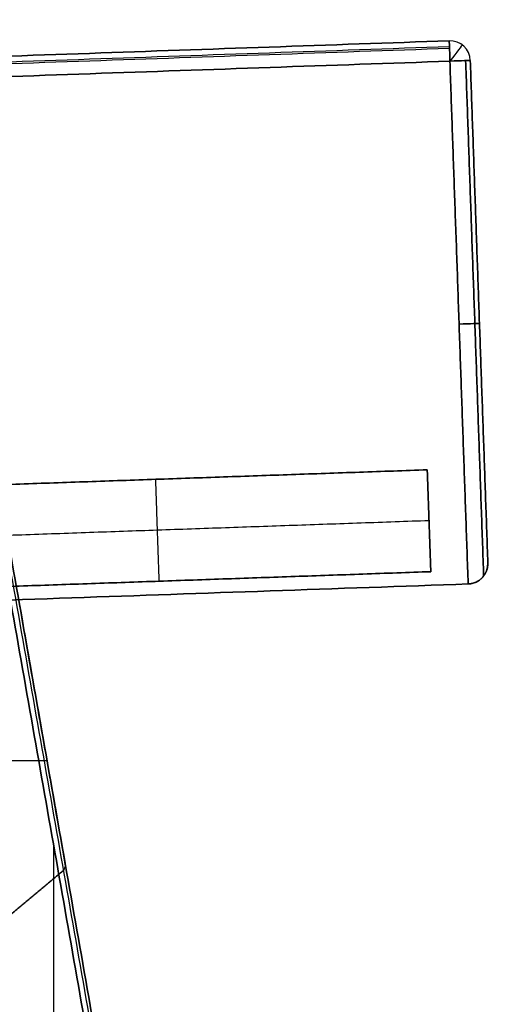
# Model space of a CAD drawing. Header units: millimetres. Extents: x -589 to 0, y -3 to 790.
# Tile 16 of 17: x -70 to 0, y 340 to 485. Entities that reach past the tile are written whole.
import ezdxf

# ---------------------------------------------------------------- set-up
doc = ezdxf.new("R2010")
doc.units = ezdxf.units.MM
doc.header["$MEASUREMENT"] = 0
for name, color, linetype in [('IGES LEVEL 12', 7, 'Continuous'), ('IGES LEVEL 15', 7, 'Continuous'), ('IGES LEVEL 4', 7, 'Continuous'), ('IGES LEVEL 8', 7, 'Continuous')]:
    doc.layers.add(name, color=color, linetype=linetype)

msp = doc.modelspace()

# ---------------------------------------------------------------- linework, layer by layer
at = {"layer": 'IGES LEVEL 12'}
for centre in [(-7.04, 479.26, -232), (-7.04, 479.26, 232)]:
    msp.add_arc(centre, 3, 2, 92, dxfattribs=at)
at = {"layer": 'IGES LEVEL 12', "extrusion": (0.999391, 0.034899, 0)}
for centre, start, end in [((479.22, 232, 9.7), 0, 90), ((479.22, -232, 9.7), 270, 0)]:
    msp.add_arc(centre, 3, start, end, dxfattribs=at)
at = {"layer": 'IGES LEVEL 12', "color": 8, "extrusion": (0.999391, 0.034899, 0)}
for centre, start, end in [((479.22, -232, 9.7), 270, 0), ((479.22, 232, 9.7), 0, 90), ((479.22, 232, 9.7), 0, 90), ((479.22, -232, 9.7), 270, 0)]:
    msp.add_arc(centre, 3, start, end, dxfattribs=at)
at = {"layer": 'IGES LEVEL 12', "color": 8}
for centre, start, end in [((-7.04, 479.26, -232), 2, 92), ((-7.04, 479.26, 232), 2, 92), ((-7.04, 479.26, -232), 2, 92), ((-7.04, 479.26), 2, 92), ((-7.04, 479.26, 232), 2, 92), ((-7.04, 479.26, 232), 2, 92), ((-4.45, 405.31), 272, 2)]:
    msp.add_arc(centre, 3, start, end, dxfattribs=at)
at = {"layer": 'IGES LEVEL 12', "color": 8, "extrusion": (0.79468, -0.607029, 0)}
for centre, start, end in [((376.59, 232, -296.52), 360, 90), ((376.59, -232, -296.52), 320.625, 360)]:
    msp.add_arc(centre, 3, start, end, dxfattribs=at)
at = {"layer": 'IGES LEVEL 12', "extrusion": (-0.034899, 0.999391, -4.95952e-16)}
msp.add_arc((-9.7, -232, 479.22), 3, 180, 270, dxfattribs=at)
at = {"layer": 'IGES LEVEL 12', "extrusion": (-0.034899, 0.999391, 0)}
msp.add_arc((-9.7, 232, 479.22), 3, 90, 180, dxfattribs=at)
at = {"layer": 'IGES LEVEL 12', "color": 8, "extrusion": (-0.034899, 0.999391, 0)}
for centre, start, end in [((-9.7, -232, 479.22), 180, 270), ((-9.7, -232, 479.22), 180, 270), ((-9.7, 232, 479.22), 90, 180), ((-9.7, 232, 479.22), 90, 180), ((-9.7, -232, 440.49), 180, 270), ((-9.7, 232, 440.49), 90, 180)]:
    msp.add_arc(centre, 3, start, end, dxfattribs=at)
at = {"layer": 'IGES LEVEL 12'}
for points in [[(-7.14, 482.26, 232), (-219.02, 474.86, 232), (-430.9, 467.46, 232)], [(-430.9, 467.46, -232), (-219.02, 474.86, -232), (-7.14, 482.26, -232)], [(-7.14, 482.26, -232), (-7.14, 482.26), (-7.14, 482.26, 232)], [(-430.79, 464.47, -235), (-218.91, 471.87, -235), (-7.04, 479.26, -235)], [(-430.79, 464.47, 235), (-218.91, 471.87, 235), (-7.04, 479.26, 235)], [(-7.04, 479.26, -235), (-5.69, 440.79, -235), (-4.35, 402.31, -235)], [(-7.04, 479.26, 235), (-5.69, 440.79, 235), (-4.35, 402.31, 235)], [(-4.04, 479.37, -232), (-2.75, 442.39, -232), (-1.45, 405.41, -232)], [(-4.04, 479.37, 232), (-4.04, 479.37), (-4.04, 479.37, -232)], [(-1.45, 405.41, 232), (-2.75, 442.39, 232), (-4.04, 479.37, 232)], [(-1.45, 405.41, -232), (-1.45, 405.41), (-1.45, 405.41, 232)], [(-4.35, 402.31, -235), (-237.71, 394.16, -235), (-471.06, 386.01, -235)], [(-471.06, 386.01, 235), (-237.71, 394.16, 235), (-4.35, 402.31, 235)], [(-4.35, 402.31, 235), (-4.35, 402.31), (-4.35, 402.31, -235)]]:
    msp.add_open_spline(points, degree=2, dxfattribs=at)
at = {"layer": 'IGES LEVEL 12', "color": 8}
for points in [[(-7.14, 482.26, 232), (-219.02, 474.86, 232), (-430.9, 467.46, 232)], [(-430.9, 467.46, -232), (-219.02, 474.86, -232), (-7.14, 482.26, -232)], [(-430.9, 467.46, -232), (-219.02, 474.86, -232), (-7.14, 482.26, -232)], [(-7.14, 482.26, 232), (-219.02, 474.86, 232), (-430.9, 467.46, 232)], [(-430.9, 467.46), (-219.02, 474.86), (-7.14, 482.26)], [(-7.11, 481.38, 234.12), (-218.99, 473.99, 234.12), (-430.87, 466.59, 234.12)], [(-430.86, 466.37, -234.32), (-218.98, 473.77, -234.32), (-7.1, 481.17, -234.32)], [(-7.14, 482.26, -232), (-7.14, 482.26), (-7.14, 482.26, 232)], [(-7.14, 482.26, -232), (-7.14, 482.26), (-7.14, 482.26, 232)], [(-4.99, 481.46, 232), (-4.99, 481.46), (-4.99, 481.46, -232)], [(-430.79, 464.47, 235), (-218.91, 471.87, 235), (-7.04, 479.26, 235)], [(-7.04, 479.26, -235), (-218.91, 471.87, -235), (-430.79, 464.47, -235)], [(-430.79, 464.47, -235), (-218.91, 471.87, -235), (-7.04, 479.26, -235)], [(-430.79, 464.47, 235), (-218.91, 471.87, 235), (-7.04, 479.26, 235)], [(-4.35, 402.31, -235), (-5.69, 440.79, -235), (-7.04, 479.26, -235)], [(-7.04, 479.26, 235), (-5.69, 440.79, 235), (-4.35, 402.31, 235)], [(-7.04, 479.26, -235), (-5.69, 440.79, -235), (-4.35, 402.31, -235)], [(-7.04, 479.26, 235), (-5.69, 440.79, 235), (-4.35, 402.31, 235)], [(-4.72, 479.35, -233.9), (-3.39, 441.42, -233.9), (-2.07, 403.49, -233.9)], [(-2.07, 403.49, 233.9), (-3.39, 441.42, 233.9), (-4.72, 479.35, 233.9)], [(-4.04, 479.37, 232), (-4.04, 479.37), (-4.04, 479.37, -232)], [(-4.04, 479.37, -232), (-2.75, 442.39, -232), (-1.45, 405.41, -232)], [(-1.45, 405.41, 232), (-2.75, 442.39, 232), (-4.04, 479.37, 232)], [(-1.45, 405.41, 232), (-2.75, 442.39, 232), (-4.04, 479.37, 232)], [(-4.04, 479.37, 232), (-4.04, 479.37), (-4.04, 479.37, -232)], [(-4.04, 479.37, -232), (-2.75, 442.39, -232), (-1.45, 405.41, -232)], [(-1.45, 405.41), (-2.75, 442.39), (-4.04, 479.37)], [(-2.75, 442.39, -232), (-2.75, 442.39), (-2.75, 442.39, 232)], [(-1.45, 405.41, -232), (-1.45, 405.41), (-1.45, 405.41, 232)], [(-1.45, 405.41, -232), (-1.45, 405.41), (-1.45, 405.41, 232)], [(-2.26, 403.26, 234.12), (-2.26, 403.26), (-2.26, 403.26, -234.12)], [(-4.35, 402.31, -235), (-237.71, 394.16, -235), (-471.06, 386.01, -235)], [(-4.35, 402.31, 235), (-237.71, 394.16, 235), (-471.06, 386.01, 235)], [(-4.35, 402.31, -235), (-237.71, 394.16, -235), (-471.06, 386.01, -235)], [(-471.06, 386.01, 235), (-237.71, 394.16, 235), (-4.35, 402.31, 235)], [(-4.35, 402.31), (-237.71, 394.16), (-471.06, 386.01)], [(-4.35, 402.31, 235), (-4.35, 402.31), (-4.35, 402.31, -235)], [(-4.35, 402.31, 235), (-4.35, 402.31), (-4.35, 402.31, -235)]]:
    msp.add_open_spline(points, degree=2, dxfattribs=at)
at = {"layer": 'IGES LEVEL 12'}
for points in [[(-4.35, 402.31, -235), (-2.59, 402.37, -235), (-1.39, 403.66, -233.76), (-1.45, 405.41, -232)], [(-4.35, 402.31, 235), (-2.59, 402.37, 235), (-1.39, 403.66, 233.76), (-1.45, 405.41, 232)]]:
    msp.add_rational_spline(points, [1, 0.804737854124, 0.804737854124, 1], degree=3, dxfattribs=at)
at = {"layer": 'IGES LEVEL 12', "color": 8}
for points in [[(-1.45, 405.41, -232), (-1.39, 403.66, -233.76), (-2.59, 402.37, -235), (-4.35, 402.31, -235)], [(-1.45, 405.41, 232), (-1.39, 403.66, 233.76), (-2.59, 402.37, 235), (-4.35, 402.31, 235)], [(-4.35, 402.31, -235), (-2.59, 402.37, -235), (-1.39, 403.66, -233.76), (-1.45, 405.41, -232)], [(-4.35, 402.31, 235), (-2.59, 402.37, 235), (-1.39, 403.66, 233.76), (-1.45, 405.41, 232)]]:
    msp.add_rational_spline(points, [1, 0.804737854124, 0.804737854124, 1], degree=3, dxfattribs=at)
at = {"layer": 'IGES LEVEL 15'}
for points in [[(-10.37, 419.11, 220), (-50.35, 417.72, 220), (-90.33, 416.32, 220)], [(-90.33, 416.32, -220), (-50.35, 417.72, -220), (-10.37, 419.11, -220)], [(-9.85, 404.12, 220), (-10.11, 411.62, 220), (-10.37, 419.11, 220)], [(-10.37, 419.11, -220), (-10.11, 411.62, -220), (-9.85, 404.12, -220)], [(-10.37, 419.11, -220), (-10.37, 419.11), (-10.37, 419.11, 220)], [(-9.85, 404.12, -220), (-49.83, 402.72, -220), (-89.8, 401.33, -220)], [(-89.8, 401.33, 220), (-49.83, 402.72, 220), (-9.85, 404.12, 220)], [(-9.85, 404.12, 220), (-9.85, 404.12), (-9.85, 404.12, -220)]]:
    msp.add_open_spline(points, degree=2, dxfattribs=at)
at = {"layer": 'IGES LEVEL 15', "color": 255}
for points in [[(-90.33, 416.32, 220), (-50.35, 417.72, 220), (-10.37, 419.11, 220)], [(-90.33, 416.32, -220), (-50.35, 417.72, -220), (-10.37, 419.11, -220)], [(-90.33, 416.32, -220), (-50.35, 417.72, -220), (-10.37, 419.11, -220)], [(-10.37, 419.11, 220), (-50.35, 417.72, 220), (-90.33, 416.32, 220)], [(-90.33, 416.32), (-50.35, 417.72), (-10.37, 419.11)], [(-10.37, 419.11, 220), (-10.11, 411.62, 220), (-9.85, 404.12, 220)], [(-10.37, 419.11, -220), (-10.11, 411.62, -220), (-9.85, 404.12, -220)], [(-9.85, 404.12, 220), (-10.11, 411.62, 220), (-10.37, 419.11, 220)], [(-10.37, 419.11, 220), (-10.37, 419.11), (-10.37, 419.11, -220)], [(-10.37, 419.11), (-10.11, 411.62), (-9.85, 404.12)], [(-10.37, 419.11, -220), (-10.11, 411.62, -220), (-9.85, 404.12, -220)], [(-10.37, 419.11, -220), (-10.37, 419.11), (-10.37, 419.11, 220)], [(-49.83, 402.72, 220), (-50.09, 410.22, 220), (-50.35, 417.72, 220)], [(-49.83, 402.72, -220), (-50.09, 410.22, -220), (-50.35, 417.72, -220)], [(-10.11, 411.62, 220), (-50.09, 410.22, 220), (-90.06, 408.82, 220)], [(-10.11, 411.62, -220), (-50.09, 410.22, -220), (-90.06, 408.82, -220)], [(-10.11, 411.62, -220), (-10.11, 411.62), (-10.11, 411.62, 220)], [(-9.85, 404.12, 220), (-49.83, 402.72, 220), (-89.8, 401.33, 220)], [(-9.85, 404.12, -220), (-49.83, 402.72, -220), (-89.8, 401.33, -220)], [(-89.8, 401.33, 220), (-49.83, 402.72, 220), (-9.85, 404.12, 220)], [(-9.85, 404.12, -220), (-49.83, 402.72, -220), (-89.8, 401.33, -220)], [(-9.85, 404.12), (-49.83, 402.72), (-89.8, 401.33)], [(-9.85, 404.12, -220), (-9.85, 404.12), (-9.85, 404.12, 220)], [(-9.85, 404.12, 220), (-9.85, 404.12), (-9.85, 404.12, -220)]]:
    msp.add_open_spline(points, degree=2, dxfattribs=at)
at = {"layer": 'IGES LEVEL 4'}
for points in [[(-1.39, 0.99, -280), (-56.76, 315.02, -280), (-112.14, 629.04, -280)], [(-112.14, 629.04, -245), (-56.76, 315.02, -245), (-1.39, 0.99, -245)], [(-1.39, 0.99, 245), (-56.76, 315.02, 245), (-112.14, 629.04, 245)], [(-112.14, 629.04, 280), (-56.76, 315.02, 280), (-1.39, 0.99, 280)], [(-111.13, 630.28, -278.8), (-55.67, 315.72, -278.8), (-0.21, 1.17, -278.8)], [(-0.21, 1.17, -246.2), (-55.67, 315.72, -246.2), (-111.13, 630.28, -246.2)], [(-111.13, 630.28, 246.2), (-55.67, 315.72, 246.2), (-0.21, 1.17, 246.2)], [(-0.21, 1.17, 278.8), (-55.67, 315.72, 278.8), (-111.13, 630.28, 278.8)], [(-22.29, 0.87, -245), (-75.8, 304.35, -245), (-129.31, 607.83, -245)], [(-129.31, 607.83, -280), (-75.8, 304.35, -280), (-22.29, 0.87, -280)], [(-22.29, 0.87, 280), (-75.8, 304.35, 280), (-129.31, 607.83, 280)], [(-129.31, 607.83, 245), (-75.8, 304.35, 245), (-22.29, 0.87, 245)], [(-130.31, 606.59, -246.2), (-76.9, 303.64, -246.2), (-23.48, 0.69, -246.2)], [(-23.48, 0.69, -278.8), (-76.9, 303.64, -278.8), (-130.31, 606.59, -278.8)], [(-130.31, 606.59, 278.8), (-76.9, 303.64, 278.8), (-23.48, 0.69, 278.8)], [(-23.48, 0.69, 246.2), (-76.9, 303.64, 246.2), (-130.31, 606.59, 246.2)]]:
    msp.add_open_spline(points, degree=2, dxfattribs=at)
at = {"layer": 'IGES LEVEL 4', "color": 255}
for points in [[(-112.14, 629.04, -245), (-56.76, 315.02, -245), (-1.39, 0.99, -245)], [(-1.39, 0.99, -280), (-56.76, 315.02, -280), (-112.14, 629.04, -280)], [(-1.39, 0.99, -280), (-56.76, 315.02, -280), (-112.14, 629.04, -280)], [(-112.14, 629.04, -245), (-56.76, 315.02, -245), (-1.39, 0.99, -245)], [(-112.14, 629.04, 280), (-56.76, 315.02, 280), (-1.39, 0.99, 280)], [(-1.39, 0.99, 245), (-56.76, 315.02, 245), (-112.14, 629.04, 245)], [(-1.39, 0.99, 245), (-56.76, 315.02, 245), (-112.14, 629.04, 245)], [(-112.14, 629.04, 280), (-56.76, 315.02, 280), (-1.39, 0.99, 280)], [(-111.5, 629.83, -279.73), (-56.07, 315.47, -279.73), (-0.64, 1.11, -279.73)], [(-111.5, 629.83, -245.27), (-56.07, 315.47, -245.27), (-0.64, 1.11, -245.27)], [(-111.5, 629.83, 245.27), (-56.07, 315.47, 245.27), (-0.64, 1.11, 245.27)], [(-111.5, 629.83, 279.73), (-56.07, 315.47, 279.73), (-0.64, 1.11, 279.73)], [(-111.13, 630.28, -278.8), (-55.67, 315.72, -278.8), (-0.21, 1.17, -278.8)], [(-111.13, 630.28, -278.8), (-55.67, 315.72, -278.8), (-0.21, 1.17, -278.8)], [(-0.21, 1.17, -246.2), (-55.67, 315.72, -246.2), (-111.13, 630.28, -246.2)], [(-111.13, 630.28, -262.5), (-55.67, 315.72, -262.5), (-0.21, 1.17, -262.5)], [(-0.21, 1.17, -246.2), (-55.67, 315.72, -246.2), (-111.13, 630.28, -246.2)], [(-111.13, 630.28, 246.2), (-55.67, 315.72, 246.2), (-0.21, 1.17, 246.2)], [(-111.13, 630.28, 246.2), (-55.67, 315.72, 246.2), (-0.21, 1.17, 246.2)], [(-0.21, 1.17, 278.8), (-55.67, 315.72, 278.8), (-111.13, 630.28, 278.8)], [(-111.13, 630.28, 262.5), (-55.67, 315.72, 262.5), (-0.21, 1.17, 262.5)], [(-0.21, 1.17, 278.8), (-55.67, 315.72, 278.8), (-111.13, 630.28, 278.8)], [(-22.29, 0.87, -245), (-75.8, 304.35, -245), (-129.31, 607.83, -245)], [(-22.29, 0.87, -245), (-75.8, 304.35, -245), (-129.31, 607.83, -245)], [(-129.31, 607.83, -280), (-75.8, 304.35, -280), (-22.29, 0.87, -280)], [(-129.31, 607.83, -280), (-75.8, 304.35, -280), (-22.29, 0.87, -280)], [(-22.29, 0.87, 280), (-75.8, 304.35, 280), (-129.31, 607.83, 280)], [(-22.29, 0.87, 280), (-75.8, 304.35, 280), (-129.31, 607.83, 280)], [(-129.31, 607.83, 245), (-75.8, 304.35, 245), (-22.29, 0.87, 245)], [(-129.31, 607.83, 245), (-75.8, 304.35, 245), (-22.29, 0.87, 245)], [(-130.31, 606.59, -246.2), (-76.9, 303.64, -246.2), (-23.48, 0.69, -246.2)], [(-23.48, 0.69, -278.8), (-76.9, 303.64, -278.8), (-130.31, 606.59, -278.8)], [(-130.31, 606.59, -246.2), (-76.9, 303.64, -246.2), (-23.48, 0.69, -246.2)], [(-23.48, 0.69, -262.5), (-76.9, 303.64, -262.5), (-130.31, 606.59, -262.5)], [(-23.48, 0.69, -278.8), (-76.9, 303.64, -278.8), (-130.31, 606.59, -278.8)], [(-130.31, 606.59, 278.8), (-76.9, 303.64, 278.8), (-23.48, 0.69, 278.8)], [(-23.48, 0.69, 246.2), (-76.9, 303.64, 246.2), (-130.31, 606.59, 246.2)], [(-130.31, 606.59, 278.8), (-76.9, 303.64, 278.8), (-23.48, 0.69, 278.8)], [(-23.48, 0.69, 262.5), (-76.9, 303.64, 262.5), (-130.31, 606.59, 262.5)], [(-23.48, 0.69, 246.2), (-76.9, 303.64, 246.2), (-130.31, 606.59, 246.2)], [(-130.02, 606.96, -245.35), (-76.57, 303.85, -245.35), (-23.13, 0.74, -245.35)], [(-130.02, 606.96, -279.65), (-76.57, 303.85, -279.65), (-23.13, 0.74, -279.65)], [(-130.02, 606.96, 279.65), (-76.57, 303.85, 279.65), (-23.13, 0.74, 279.65)], [(-130.02, 606.96, 245.35), (-76.57, 303.85, 245.35), (-23.13, 0.74, 245.35)], [(-65.35, 245.1, -245), (-65.35, 304.41, -245), (-65.35, 363.73, -245)], [(-65.35, 245.1, -280), (-65.35, 304.41, -280), (-65.35, 363.73, -280)], [(-65.35, 245.1, 280), (-65.35, 304.41, 280), (-65.35, 363.73, 280)], [(-65.35, 245.1, 245), (-65.35, 304.41, 245), (-65.35, 363.73, 245)]]:
    msp.add_open_spline(points, degree=2, dxfattribs=at)
at = {"layer": 'IGES LEVEL 8'}
for centre in [(-64.65, 360.88, -245), (-64.65, 360.88, 245)]:
    msp.add_arc(centre, 1, 310, 10, dxfattribs=at)
at = {"layer": 'IGES LEVEL 8', "color": 255}
for centre in [(-64.65, 360.88, 245), (-64.65, 360.88, -245), (-64.65, 360.88), (-64.65, 360.88, -245), (-64.65, 360.88, 245)]:
    msp.add_arc(centre, 1, 310, 10, dxfattribs=at)
at = {"layer": 'IGES LEVEL 8'}
for points in [[(-63.66, 361.05, 245), (-67.02, 380.1, 245), (-70.38, 399.14, 245)], [(-70.38, 399.14, -245), (-67.02, 380.1, -245), (-63.66, 361.05, -245)], [(-70.38, 399.14, 245), (-70.38, 399.14), (-70.38, 399.14, -245)], [(-63.66, 361.05, -245), (-63.66, 361.05), (-63.66, 361.05, 245)], [(-71.52, 353.8, 245), (-67.76, 356.96, 245), (-64, 360.11, 245)], [(-64, 360.11, -245), (-67.76, 356.96, -245), (-71.52, 353.8, -245)], [(-64, 360.11, 245), (-64, 360.11), (-64, 360.11, -245)]]:
    msp.add_open_spline(points, degree=2, dxfattribs=at)
at = {"layer": 'IGES LEVEL 8', "color": 255}
for points in [[(-70.38, 399.14, 245), (-70.38, 399.14), (-70.38, 399.14, -245)], [(-70.38, 399.14, -245), (-67.02, 380.1, -245), (-63.66, 361.05, -245)], [(-70.38, 399.14, 245), (-67.02, 380.1, 245), (-63.66, 361.05, 245)], [(-70.38, 399.14, -245), (-67.02, 380.1, -245), (-63.66, 361.05, -245)], [(-63.66, 361.05, 245), (-67.02, 380.1, 245), (-70.38, 399.14, 245)], [(-70.38, 399.14, 245), (-70.38, 399.14), (-70.38, 399.14, -245)], [(-70.38, 399.14), (-67.02, 380.1), (-63.66, 361.05)], [(-67.02, 380.1, -245), (-67.02, 380.1), (-67.02, 380.1, 245)], [(-66.35, 376.3, -245), (-78.03, 376.3, -245), (-89.71, 376.3, -245)], [(-66.35, 376.3, 245), (-78.03, 376.3, 245), (-89.71, 376.3, 245)], [(-63.66, 361.05, -245), (-63.66, 361.05), (-63.66, 361.05, 245)], [(-63.66, 361.05, -245), (-63.66, 361.05), (-63.66, 361.05, 245)], [(-64, 360.11, -245), (-67.76, 356.96, -245), (-71.52, 353.8, -245)], [(-64, 360.11, 245), (-67.76, 356.96, 245), (-71.52, 353.8, 245)], [(-64, 360.11, -245), (-67.76, 356.96, -245), (-71.52, 353.8, -245)], [(-71.52, 353.8, 245), (-67.76, 356.96, 245), (-64, 360.11, 245)], [(-64, 360.11), (-67.76, 356.96), (-71.52, 353.8)], [(-64, 360.11, 245), (-64, 360.11), (-64, 360.11, -245)], [(-64, 360.11, 245), (-64, 360.11), (-64, 360.11, -245)], [(-63.71, 360.53, 245), (-63.71, 360.53), (-63.71, 360.53, -245)], [(-67.76, 356.96, -245), (-67.76, 356.96), (-67.76, 356.96, 245)]]:
    msp.add_open_spline(points, degree=2, dxfattribs=at)

doc.saveas('drawing.dxf')
